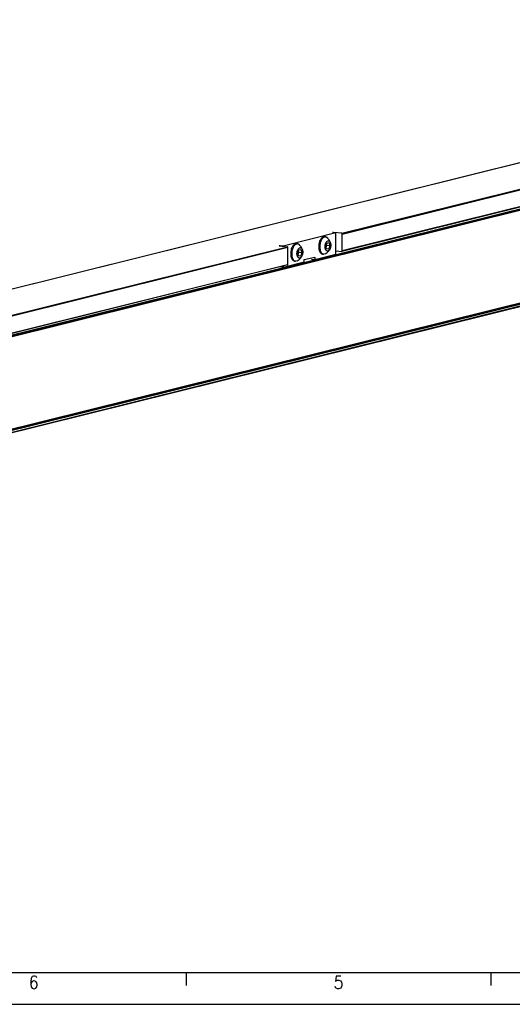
# Model space of a CAD drawing. Header units: inches. Extents: x -381 to 1766, y -418 to 176.
# Tile 12 of 19: x 188 to 265, y -418 to -263. Entities that reach past the tile are written whole.
import ezdxf

# ---------------------------------------------------------------- set-up
doc = ezdxf.new("R2010")
doc.units = ezdxf.units.IN
doc.layers.add('1', color=7, linetype='Continuous')
doc.styles.add('CONVERTER_12', font='txt.shx', dxfattribs={"width": 0.9})

# ---------------------------------------------------------------- blocks, each defined once
blk = doc.blocks.new('Marco_a1', base_point=(38.87, -121.38))
at = {"layer": '1', "color": 7, "linetype": 'Continuous'}
blk.add_line((-361.13, -413.38), (453.87, -413.38), dxfattribs=at)
at = {"layer": '1', "color": 2, "linetype": 'Continuous'}
for p, q in [((214.16, -413.43), (214.16, -415.43)), ((262.1, -413.43), (262.1, -415.43)), ((-381.13, -418.38), (458.87, -418.38))]:
    blk.add_line(p, q, dxfattribs=at)
at = {"layer": '1', "color": 2, "char_height": 2, "attachment_point": 4, "line_spacing_factor": 1.20048, "style": 'CONVERTER_12'}
for s, insert in [('6', (189.38, -414.93)), ('5', (237.35, -414.93))]:
    blk.add_mtext(s, dxfattribs=dict(at, insert=insert))
blk = doc.blocks.new('Top', base_point=(38.87, -121.38))
blk.add_blockref('Marco_a1', (38.87, -121.38))
blk = doc.blocks.new('_dummy_frame', base_point=(-381.13, -418.38))
blk.add_blockref('Top', (38.87, -121.38))
blk = doc.blocks.new('PERFIL_SV_870__39', base_point=(184.4, -700.6))
at = {"color": 7, "linetype": 'Continuous'}
for p, q in [((199.98, -669.32), (737.33, -535.87)), ((200.2, -669.53), (737.55, -536.08)), ((735.05, -536.32), (197.7, -669.77)), ((197.96, -700.36), (735.32, -566.91)), ((198.08, -700.18), (735.43, -566.73)), ((199.48, -699.26), (736.83, -565.81)), ((736.87, -565.79), (199.52, -699.24)), ((200.12, -698.9), (737.47, -565.45)), ((737.55, -565.29), (200.2, -698.74)), ((476.04, -599.65), (475.41, -599.8))]:
    blk.add_line(p, q, dxfattribs=at)
blk = doc.blocks.new('SOPORTE_SV_870__41', base_point=(176.31, -699.24))
at = {"color": 7, "linetype": 'Continuous'}
for p, q in [((714.88, -526.82), (176.42, -660.54)), ((714.93, -526.82), (176.47, -660.54)), ((477.27, -594.06), (737.94, -529.32)), ((477.44, -594.28), (738.11, -529.54)), ((737.99, -535.04), (477.32, -599.78)), ((738.11, -534.86), (477.44, -599.6)), ((475.41, -593.96), (458.84, -598.07)), ((474.69, -593.78), (474.41, -593.85)), ((474.41, -593.85), (475.41, -593.96)), ((477.27, -594.06), (474.69, -593.78)), ((474.69, -593.78), (474.69, -593.88)), ((475.41, -600.61), (475.41, -593.96)), ((477.44, -599.6), (477.44, -594.28)), ((457.84, -597.96), (457.57, -598.03)), ((457.57, -598.03), (460.15, -598.31)), ((458.84, -598.07), (457.84, -597.96)), ((457.84, -597.96), (457.84, -598.06)), ((458.84, -598.07), (458.84, -598.17)), ((463.01, -597.34), (463.32, -597.37)), ((464.32, -598.12), (463.75, -597.59)), ((464.48, -598.35), (464.32, -598.12)), ((471.84, -595.14), (472.16, -595.18)), ((472.28, -598.18), (472.61, -597.12)), ((472.6, -599.09), (472.28, -598.18)), ((472.39, -598.47), (472.6, -597.76)), ((472.6, -597.76), (472.5, -597.48)), ((473.15, -595.92), (472.58, -595.39)), ((472.6, -597.76), (473.56, -597.87)), ((472.61, -597.12), (473.23, -596.96)), ((473.32, -596.16), (473.15, -595.92)), ((473.23, -596.96), (473.56, -597.87)), ((473.56, -597.87), (473.24, -598.93)), ((473.73, -597.07), (473.32, -596.16)), ((473.74, -597.17), (473.73, -597.07)), ((473.76, -598.44), (473.83, -597.79)), ((473.83, -597.79), (473.79, -597.44)), ((199.48, -663.05), (460.15, -598.31)), ((460.32, -598.53), (199.65, -663.26)), ((460.32, -603.85), (460.32, -598.53)), ((463.45, -600.38), (463.77, -599.31)), ((463.77, -601.28), (463.45, -600.38)), ((463.55, -600.66), (463.76, -599.96)), ((463.76, -599.96), (463.66, -599.68)), ((463.68, -601.04), (464.4, -601.12)), ((463.76, -599.96), (464.72, -600.06)), ((463.77, -599.31), (464.4, -599.15)), ((464.4, -601.12), (463.77, -601.28)), ((464.4, -599.15), (464.72, -600.06)), ((464.72, -600.06), (464.4, -601.12)), ((464.89, -599.27), (464.48, -598.35)), ((464.81, -600.98), (464.92, -600.64)), ((464.91, -599.36), (464.89, -599.27)), ((464.92, -600.64), (464.98, -600.15)), ((464.99, -599.99), (464.95, -599.63)), ((468.78, -602.26), (475.41, -600.61)), ((471.25, -600.61), (471.56, -600.64)), ((471.86, -600.62), (471.56, -600.64)), ((472.03, -600.52), (472.69, -600.13)), ((472.52, -598.85), (473.24, -598.93)), ((473.24, -598.93), (472.6, -599.09)), ((472.69, -600.13), (472.91, -599.93)), ((472.91, -599.93), (473.51, -599.13)), ((473.51, -599.13), (473.64, -598.79)), ((473.64, -598.79), (473.76, -598.44)), ((475.41, -599.58), (477.27, -599.78)), ((477.27, -599.78), (477.32, -599.78)), ((460.2, -604.03), (199.53, -668.77)), ((199.65, -668.59), (460.32, -603.85)), ((458.84, -604.73), (465.47, -603.08)), ((458.84, -604.37), (458.84, -604.73)), ((462.41, -602.8), (462.73, -602.84)), ((463.02, -602.82), (462.73, -602.84)), ((463.19, -602.72), (463.86, -602.32)), ((463.86, -602.32), (464.08, -602.12)), ((464.08, -602.12), (464.67, -601.32)), ((465.47, -602.34), (468.78, -601.52)), ((465.47, -603.08), (465.47, -602.34)), ((467.78, -602.15), (468.78, -602.26)), ((468.78, -601.52), (468.78, -602.26)), ((458.84, -604.73), (457.84, -604.62))]:
    blk.add_line(p, q, dxfattribs=at)
for points, knots in [([(477.44, -594.28), (477.43, -594.25), (477.43, -594.2), (477.39, -594.13), (477.34, -594.08), (477.29, -594.07), (477.27, -594.06)], [0, 0, 0, 0, 0.0779175, 0.1548729, 0.2276304, 0.2951134, 0.2951134, 0.2951134, 0.2951134]), ([(463.32, -597.37), (463.21, -597.37), (462.97, -597.38), (462.63, -597.56), (462.32, -597.85), (462.04, -598.25), (461.81, -598.74), (461.64, -599.29), (461.53, -599.88), (461.51, -600.28), (461.51, -600.48)], [0, 0, 0, 0, 0.335168, 0.704773, 1.129607, 1.614919, 2.154509, 2.734749, 3.337524, 3.942513, 3.942513, 3.942513, 3.942513]), ([(463.01, -597.34), (462.88, -597.34), (462.61, -597.35), (462.24, -597.58), (461.89, -597.94), (461.73, -598.25), (461.63, -598.42)], [0, 0, 0, 0, 0.373635, 0.793487, 1.284344, 1.848516, 1.848516, 1.848516, 1.848516]), ([(464.1, -597.92), (464.05, -597.84), (463.94, -597.7), (463.75, -597.53), (463.55, -597.41), (463.4, -597.38), (463.32, -597.37)], [0, 0, 0, 0, 0.2759769, 0.527366, 0.7594868, 0.9808761, 0.9808761, 0.9808761, 0.9808761]), ([(470.14, -597.19), (470.11, -597.38), (470.03, -597.78), (470.02, -598.38), (470.07, -598.95), (470.19, -599.47), (470.37, -599.92), (470.61, -600.27), (470.91, -600.53), (471.14, -600.58), (471.25, -600.61)], [0, 0, 0, 0, 0.60431, 1.206229, 1.785522, 2.324164, 2.808611, 3.232725, 3.601779, 3.936516, 3.936516, 3.936516, 3.936516]), ([(471.84, -595.14), (471.72, -595.14), (471.48, -595.15), (471.12, -595.35), (470.8, -595.66), (470.52, -596.09), (470.29, -596.61), (470.19, -596.99), (470.14, -597.19)], [0, 0, 0, 0, 0.347956, 0.73405, 1.180452, 1.691646, 2.259437, 2.867599, 2.867599, 2.867599, 2.867599]), ([(472.16, -595.18), (472.05, -595.18), (471.81, -595.18), (471.47, -595.37), (471.15, -595.66), (470.88, -596.06), (470.65, -596.54), (470.48, -597.09), (470.36, -597.68), (470.35, -598.08), (470.34, -598.29)], [0, 0, 0, 0, 0.335168, 0.704774, 1.129607, 1.614919, 2.15451, 2.73475, 3.337525, 3.942514, 3.942514, 3.942514, 3.942514]), ([(472.74, -599.67), (472.83, -599.66), (473.02, -599.65), (473.28, -599.45), (473.5, -599.16), (473.67, -598.79), (473.79, -598.35), (473.84, -597.89), (473.82, -597.44), (473.73, -597.04), (473.58, -596.71), (473.37, -596.47), (473.1, -596.36), (472.82, -596.41), (472.56, -596.59), (472.34, -596.89), (472.17, -597.26), (472.05, -597.7), (472, -598.16), (472.02, -598.61), (472.11, -599.01), (472.26, -599.34), (472.47, -599.59), (472.66, -599.64), (472.74, -599.67)], [0, 0, 0, 0, 0.261898, 0.56557, 0.928844, 1.34744, 1.803783, 2.273422, 2.729764, 3.148361, 3.511634, 3.815306, 4.077204, 4.339102, 4.642775, 5.006048, 5.424644, 5.880987, 6.350626, 6.806969, 7.225565, 7.588839, 7.89251, 8.154409, 8.154409, 8.154409, 8.154409]), ([(472.94, -595.72), (472.88, -595.65), (472.78, -595.51), (472.59, -595.34), (472.38, -595.22), (472.23, -595.19), (472.16, -595.18)], [0, 0, 0, 0, 0.2759714, 0.527356, 0.759473, 0.9808587, 0.9808587, 0.9808587, 0.9808587]), ([(460.32, -598.53), (460.31, -598.5), (460.31, -598.45), (460.27, -598.38), (460.22, -598.33), (460.17, -598.32), (460.15, -598.31)], [0, 0, 0, 0, 0.0779175, 0.1548729, 0.2276304, 0.2951134, 0.2951134, 0.2951134, 0.2951134]), ([(461.63, -598.42), (461.54, -598.63), (461.36, -599.07), (461.22, -599.78), (461.17, -600.5), (461.23, -601.2), (461.39, -601.82), (461.65, -602.32), (461.99, -602.69), (462.28, -602.77), (462.41, -602.8)], [0, 0, 0, 0, 0.688179, 1.41931, 2.157172, 2.864592, 3.508845, 4.067927, 4.539208, 4.950763, 4.950763, 4.950763, 4.950763]), ([(461.51, -600.48), (461.51, -600.68), (461.53, -601.08), (461.64, -601.63), (461.83, -602.1), (462.07, -602.48), (462.37, -602.75), (462.61, -602.81), (462.73, -602.84)], [0, 0, 0, 0, 0.606919, 1.173442, 1.683466, 2.12889, 2.514238, 2.86162, 2.86162, 2.86162, 2.86162]), ([(463.9, -601.86), (463.99, -601.85), (464.19, -601.84), (464.44, -601.65), (464.66, -601.36), (464.84, -600.98), (464.96, -600.55), (465.01, -600.09), (464.98, -599.64), (464.9, -599.23), (464.74, -598.9), (464.53, -598.66), (464.27, -598.55), (463.98, -598.6), (463.72, -598.79), (463.5, -599.08), (463.33, -599.46), (463.21, -599.89), (463.16, -600.35), (463.18, -600.8), (463.27, -601.21), (463.43, -601.54), (463.63, -601.78), (463.82, -601.84), (463.9, -601.86)], [0, 0, 0, 0, 0.261898, 0.56557, 0.928844, 1.34744, 1.803783, 2.273422, 2.729764, 3.148361, 3.511634, 3.815306, 4.077204, 4.339102, 4.642775, 5.006048, 5.424644, 5.880987, 6.350626, 6.806969, 7.225565, 7.588839, 7.89251, 8.154409, 8.154409, 8.154409, 8.154409]), ([(470.34, -598.29), (470.35, -598.49), (470.36, -598.88), (470.48, -599.43), (470.66, -599.91), (470.91, -600.28), (471.21, -600.56), (471.45, -600.62), (471.56, -600.64)], [0, 0, 0, 0, 0.606916, 1.173437, 1.683459, 2.128881, 2.514228, 2.861609, 2.861609, 2.861609, 2.861609]), ([(477.32, -599.78), (477.34, -599.77), (477.37, -599.76), (477.41, -599.72), (477.43, -599.66), (477.44, -599.62), (477.44, -599.6)], [0, 0, 0, 0, 0.0526216, 0.1075237, 0.1659022, 0.2275068, 0.2275068, 0.2275068, 0.2275068]), ([(460.2, -604.03), (460.21, -604.02), (460.25, -604.01), (460.29, -603.97), (460.31, -603.91), (460.32, -603.87), (460.32, -603.85)], [0, 0, 0, 0, 0.0526202, 0.1075208, 0.1658977, 0.2275005, 0.2275005, 0.2275005, 0.2275005])]:
    blk.add_open_spline(points, degree=3, knots=knots, dxfattribs=at)
blk = doc.blocks.new('REGLA_SV_870__42', base_point=(176.31, -722.57))
for name, p in [('SOPORTE_SV_870__41', (176.31, -699.24)), ('PERFIL_SV_870__39', (184.4, -700.6))]:
    blk.add_blockref(name, p)
blk = doc.blocks.new('Alzado4', base_point=(277.72, -669.2))
blk.add_blockref('REGLA_SV_870__42', (176.31, -722.57))

msp = doc.modelspace()

# ---------------------------------------------------------------- block references
at = {"xscale": 0.5, "yscale": 0.5, "zscale": 0.5}
msp.add_blockref('Alzado4', (138.86, -334.6), dxfattribs=at)
at = {"layer": '1'}
msp.add_blockref('_dummy_frame', (-381.13, -418.38), dxfattribs=at)

doc.saveas('drawing.dxf')
